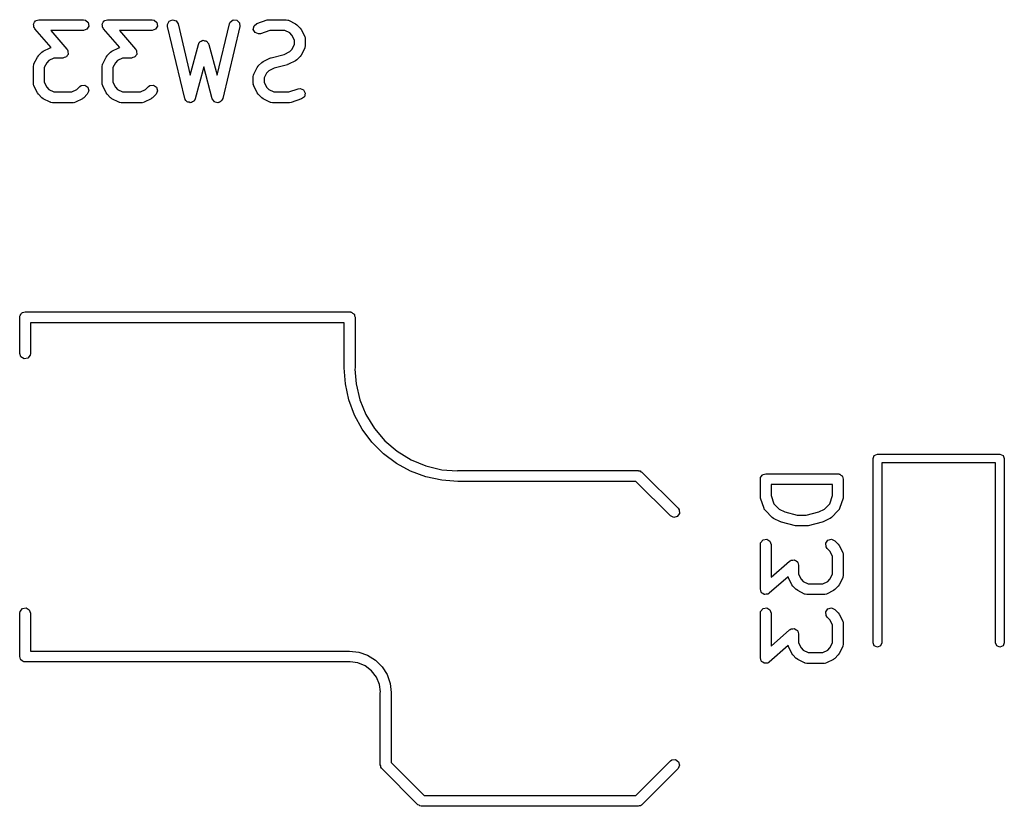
# Model space of a CAD drawing. Extents: x 3.18 to 5.53, y -3.25 to -0.52.
# Tile 5 of 25: x 4.32 to 4.86, y -3.25 to -2.82. Entities that reach past the tile are written whole.
import ezdxf

# ---------------------------------------------------------------- set-up
doc = ezdxf.new("R2010")
doc.units = 0
doc.header["$MEASUREMENT"] = 0
doc.layers.add('BLACK', color=7, linetype='CONTINUOUS')

msp = doc.modelspace()

# ---------------------------------------------------------------- linework, layer by layer
at = {"layer": 'BLACK', "linetype": 'CONTINUOUS'}
for p, q in [((4.33049, -2.8269), (4.33099, -2.82628)), ((4.33049, -2.82713), (4.33049, -2.8269)), ((4.33099, -2.82628), (4.33139, -2.82559)), ((4.33139, -2.82559), (4.33161, -2.82551)), ((4.33161, -2.82551), (4.33176, -2.82532)), ((4.33176, -2.82532), (4.33254, -2.82517)), ((4.33254, -2.82517), (4.33328, -2.8249)), ((4.33328, -2.8249), (4.35766, -2.8249)), ((4.35766, -2.8249), (4.35867, -2.82507)), ((4.35867, -2.82507), (4.36021, -2.82637)), ((4.36021, -2.82637), (4.36056, -2.82836)), ((4.36798, -2.8269), (4.36848, -2.82628)), ((4.36799, -2.82713), (4.36798, -2.8269)), ((4.36848, -2.82628), (4.36888, -2.82559)), ((4.36888, -2.82559), (4.3691, -2.82551)), ((4.3691, -2.82551), (4.36925, -2.82532)), ((4.36925, -2.82532), (4.37003, -2.82517)), ((4.37003, -2.82517), (4.37078, -2.8249)), ((4.37078, -2.8249), (4.39515, -2.8249)), ((4.39515, -2.8249), (4.39616, -2.82507)), ((4.39616, -2.82507), (4.39771, -2.82637)), ((4.39771, -2.82637), (4.39806, -2.82836)), ((4.40347, -2.82751), (4.40437, -2.8257)), ((4.40437, -2.8257), (4.40623, -2.8249)), ((4.40623, -2.8249), (4.40816, -2.82548)), ((4.40816, -2.82548), (4.40927, -2.82716)), ((4.43727, -2.82716), (4.43768, -2.82622)), ((4.43768, -2.82622), (4.4393, -2.82502)), ((4.4393, -2.82502), (4.44132, -2.82514)), ((4.44132, -2.82514), (4.44279, -2.82653)), ((4.44279, -2.82653), (4.44302, -2.82853)), ((4.45075, -2.82818), (4.45234, -2.82692)), ((4.45234, -2.82692), (4.45796, -2.82505)), ((4.45796, -2.82505), (4.45883, -2.82492)), ((4.45883, -2.82492), (4.45889, -2.8249)), ((4.45889, -2.8249), (4.46827, -2.8249)), ((4.46827, -2.8249), (4.46928, -2.82507)), ((4.46928, -2.82507), (4.46941, -2.82519)), ((4.46941, -2.82519), (4.46959, -2.82521)), ((4.46959, -2.82521), (4.47334, -2.82708)), ((4.47334, -2.82708), (4.47405, -2.82761)), ((4.33038, -2.82734), (4.33049, -2.82713)), ((4.33051, -2.82812), (4.33038, -2.82734)), ((4.33053, -2.82892), (4.33051, -2.82812)), ((4.33071, -2.8292), (4.33053, -2.82892)), ((4.33073, -2.82932), (4.33071, -2.8292)), ((4.33083, -2.82941), (4.33073, -2.82932)), ((4.33106, -2.82979), (4.33083, -2.82941)), ((4.34003, -2.84004), (4.33106, -2.82979)), ((4.35766, -2.8308), (4.33979, -2.8308)), ((4.33979, -2.8308), (4.34863, -2.8409)), ((4.35955, -2.83011), (4.35766, -2.8308)), ((4.36056, -2.82836), (4.35955, -2.83011)), ((4.36787, -2.82734), (4.36799, -2.82713)), ((4.36801, -2.82812), (4.36787, -2.82734)), ((4.36803, -2.82892), (4.36801, -2.82812)), ((4.3682, -2.8292), (4.36803, -2.82892)), ((4.36822, -2.82932), (4.3682, -2.8292)), ((4.36833, -2.82941), (4.36822, -2.82932)), ((4.36856, -2.82979), (4.36833, -2.82941)), ((4.37752, -2.84004), (4.36856, -2.82979)), ((4.39515, -2.8308), (4.37729, -2.8308)), ((4.37729, -2.8308), (4.38613, -2.8409)), ((4.39705, -2.83011), (4.39515, -2.8308)), ((4.39806, -2.82836), (4.39705, -2.83011)), ((4.40353, -2.82853), (4.40347, -2.82751)), ((4.4129, -2.8679), (4.40353, -2.82853)), ((4.40927, -2.82716), (4.41594, -2.85515)), ((4.43061, -2.85515), (4.43727, -2.82716)), ((4.44302, -2.82853), (4.43364, -2.8679)), ((4.45035, -2.83016), (4.45075, -2.82818)), ((4.45131, -2.83193), (4.45035, -2.83016)), ((4.45319, -2.83267), (4.45131, -2.83193)), ((4.45937, -2.8308), (4.4542, -2.83252)), ((4.46757, -2.8308), (4.45937, -2.8308)), ((4.47027, -2.83215), (4.46757, -2.8308)), ((4.47146, -2.83335), (4.47027, -2.83215)), ((4.47405, -2.82761), (4.4741, -2.82764)), ((4.4741, -2.82764), (4.47598, -2.82951)), ((4.47598, -2.82951), (4.47649, -2.83023)), ((4.47649, -2.83023), (4.47653, -2.83028)), ((4.47653, -2.83028), (4.47841, -2.83403)), ((4.42042, -2.83834), (4.42085, -2.83741)), ((4.42085, -2.83741), (4.42107, -2.83725)), ((4.42107, -2.83725), (4.42119, -2.83701)), ((4.42119, -2.83701), (4.42188, -2.83668)), ((4.42188, -2.83668), (4.42251, -2.83625)), ((4.42251, -2.83625), (4.42277, -2.83627)), ((4.42277, -2.83627), (4.42302, -2.83615)), ((4.42302, -2.83615), (4.42376, -2.83635)), ((4.42376, -2.83635), (4.42452, -2.83642)), ((4.42452, -2.83642), (4.42471, -2.83661)), ((4.42471, -2.83661), (4.42497, -2.83668)), ((4.42497, -2.83668), (4.42541, -2.83731)), ((4.42541, -2.83731), (4.42595, -2.83785)), ((4.4542, -2.83252), (4.45319, -2.83267)), ((4.47281, -2.83604), (4.47146, -2.83335)), ((4.47281, -2.8384), (4.47281, -2.83604)), ((4.47841, -2.83403), (4.4787, -2.83501)), ((4.4787, -2.83501), (4.47866, -2.83518)), ((4.47866, -2.83518), (4.47872, -2.83535)), ((4.47872, -2.83535), (4.47872, -2.8391)), ((4.33307, -2.84451), (4.33495, -2.84263)), ((4.33495, -2.84263), (4.33567, -2.84213)), ((4.33567, -2.84213), (4.33571, -2.84208)), ((4.33571, -2.84208), (4.33946, -2.84021)), ((4.33946, -2.84021), (4.34003, -2.84004)), ((4.34863, -2.8409), (4.34886, -2.84128)), ((4.34886, -2.84128), (4.34896, -2.84137)), ((4.34896, -2.84137), (4.34899, -2.84149)), ((4.34899, -2.84149), (4.34916, -2.84178)), ((4.34916, -2.84178), (4.34918, -2.84258)), ((4.34918, -2.84258), (4.34932, -2.84336)), ((4.37057, -2.84451), (4.37244, -2.84263)), ((4.37244, -2.84263), (4.37316, -2.84213)), ((4.37316, -2.84213), (4.37321, -2.84208)), ((4.37321, -2.84208), (4.37696, -2.84021)), ((4.37696, -2.84021), (4.37752, -2.84004)), ((4.38613, -2.8409), (4.38636, -2.84128)), ((4.38636, -2.84128), (4.38646, -2.84137)), ((4.38646, -2.84137), (4.38648, -2.84149)), ((4.38648, -2.84149), (4.38666, -2.84178)), ((4.38666, -2.84178), (4.38667, -2.84258)), ((4.38667, -2.84258), (4.38681, -2.84336)), ((4.41594, -2.85515), (4.42042, -2.83834)), ((4.42595, -2.83785), (4.42597, -2.83811)), ((4.42597, -2.83811), (4.42613, -2.83834)), ((4.42613, -2.83834), (4.43061, -2.85515)), ((4.46724, -2.84381), (4.47027, -2.84229)), ((4.47027, -2.84229), (4.47146, -2.8411)), ((4.47146, -2.8411), (4.47281, -2.8384)), ((4.47841, -2.84042), (4.47653, -2.84417)), ((4.47843, -2.84024), (4.47841, -2.84042)), ((4.47854, -2.84011), (4.47843, -2.84024)), ((4.47872, -2.8391), (4.47854, -2.84011)), ((4.33064, -2.84902), (4.33252, -2.84528)), ((4.33252, -2.84528), (4.33304, -2.84457)), ((4.33304, -2.84457), (4.33307, -2.84451)), ((4.33759, -2.84835), (4.33624, -2.85104)), ((4.33878, -2.84715), (4.33759, -2.84835)), ((4.34148, -2.8458), (4.33878, -2.84715)), ((4.34641, -2.8458), (4.34148, -2.8458)), ((4.34716, -2.84553), (4.34641, -2.8458)), ((4.34794, -2.84537), (4.34716, -2.84553)), ((4.34808, -2.84519), (4.34794, -2.84537)), ((4.34831, -2.84511), (4.34808, -2.84519)), ((4.3487, -2.84442), (4.34831, -2.84511)), ((4.3492, -2.8438), (4.3487, -2.84442)), ((4.34932, -2.84336), (4.3492, -2.84356)), ((4.3492, -2.84356), (4.3492, -2.8438)), ((4.36814, -2.84902), (4.37001, -2.84528)), ((4.37001, -2.84528), (4.37054, -2.84457)), ((4.37054, -2.84457), (4.37057, -2.84451)), ((4.37508, -2.84835), (4.37373, -2.85104)), ((4.37628, -2.84715), (4.37508, -2.84835)), ((4.37898, -2.8458), (4.37628, -2.84715)), ((4.3839, -2.8458), (4.37898, -2.8458)), ((4.38465, -2.84553), (4.3839, -2.8458)), ((4.38543, -2.84537), (4.38465, -2.84553)), ((4.38558, -2.84519), (4.38543, -2.84537)), ((4.3858, -2.84511), (4.38558, -2.84519)), ((4.3862, -2.84442), (4.3858, -2.84511)), ((4.3867, -2.8438), (4.3862, -2.84442)), ((4.38681, -2.84336), (4.38669, -2.84356)), ((4.38669, -2.84356), (4.3867, -2.8438)), ((4.45306, -2.85013), (4.45493, -2.84826)), ((4.45493, -2.84826), (4.45565, -2.84775)), ((4.45565, -2.84775), (4.4557, -2.8477)), ((4.4557, -2.8477), (4.45945, -2.84583)), ((4.45945, -2.84583), (4.45994, -2.84568)), ((4.45994, -2.84568), (4.46005, -2.84561)), ((4.46005, -2.84561), (4.46724, -2.84381)), ((4.47334, -2.84736), (4.46959, -2.84924)), ((4.47338, -2.84732), (4.47334, -2.84736)), ((4.4741, -2.84681), (4.47338, -2.84732)), ((4.47598, -2.84493), (4.4741, -2.84681)), ((4.47601, -2.84488), (4.47598, -2.84493)), ((4.47653, -2.84417), (4.47601, -2.84488)), ((4.33033, -2.85035), (4.33051, -2.84934)), ((4.33033, -2.85972), (4.33033, -2.85035)), ((4.33051, -2.84934), (4.33062, -2.8492)), ((4.33062, -2.8492), (4.33064, -2.84902)), ((4.33624, -2.85104), (4.33624, -2.85902)), ((4.36783, -2.85035), (4.368, -2.84934)), ((4.36783, -2.85972), (4.36783, -2.85035)), ((4.368, -2.84934), (4.36812, -2.8492)), ((4.36812, -2.8492), (4.36814, -2.84902)), ((4.37373, -2.85104), (4.37373, -2.85902)), ((4.42327, -2.85056), (4.41863, -2.86798)), ((4.42792, -2.86798), (4.42327, -2.85056)), ((4.45063, -2.85465), (4.4525, -2.8509)), ((4.4525, -2.8509), (4.45303, -2.85019)), ((4.45303, -2.85019), (4.45306, -2.85013)), ((4.45877, -2.85277), (4.45757, -2.85397)), ((4.4618, -2.85126), (4.45877, -2.85277)), ((4.46898, -2.84946), (4.4618, -2.85126)), ((4.4691, -2.84938), (4.46898, -2.84946)), ((4.46959, -2.84924), (4.4691, -2.84938)), ((4.33624, -2.85902), (4.33759, -2.86172)), ((4.37373, -2.85902), (4.37508, -2.86172)), ((4.45032, -2.85597), (4.45049, -2.85496)), ((4.45032, -2.85972), (4.45032, -2.85597)), ((4.45049, -2.85496), (4.45061, -2.85482)), ((4.45061, -2.85482), (4.45063, -2.85465)), ((4.45757, -2.85397), (4.45622, -2.85667)), ((4.45622, -2.85667), (4.45622, -2.85902)), ((4.45622, -2.85902), (4.45757, -2.86172)), ((4.33039, -2.85989), (4.33033, -2.85972)), ((4.33035, -2.86006), (4.33039, -2.85989)), ((4.33064, -2.86104), (4.33035, -2.86006)), ((4.33252, -2.86479), (4.33064, -2.86104)), ((4.33759, -2.86172), (4.33878, -2.86292)), ((4.33878, -2.86292), (4.34148, -2.86427)), ((4.34148, -2.86427), (4.35133, -2.86427)), ((4.35133, -2.86427), (4.35403, -2.86292)), ((4.35403, -2.86292), (4.35557, -2.86138)), ((4.35557, -2.86138), (4.35641, -2.86079)), ((4.35641, -2.86079), (4.35842, -2.86062)), ((4.35842, -2.86062), (4.36008, -2.86178)), ((4.3606, -2.86373), (4.35974, -2.86556)), ((4.36008, -2.86178), (4.3606, -2.86373)), ((4.36789, -2.85989), (4.36783, -2.85972)), ((4.36785, -2.86006), (4.36789, -2.85989)), ((4.36814, -2.86104), (4.36785, -2.86006)), ((4.37001, -2.86479), (4.36814, -2.86104)), ((4.37508, -2.86172), (4.37628, -2.86292)), ((4.37628, -2.86292), (4.37898, -2.86427)), ((4.37898, -2.86427), (4.38883, -2.86427)), ((4.38883, -2.86427), (4.39153, -2.86292)), ((4.39153, -2.86292), (4.39306, -2.86138)), ((4.39306, -2.86138), (4.3939, -2.86079)), ((4.3939, -2.86079), (4.39592, -2.86062)), ((4.39592, -2.86062), (4.39757, -2.86178)), ((4.39809, -2.86373), (4.39724, -2.86556)), ((4.39757, -2.86178), (4.39809, -2.86373)), ((4.45038, -2.85989), (4.45032, -2.85972)), ((4.45034, -2.86006), (4.45038, -2.85989)), ((4.45063, -2.86104), (4.45034, -2.86006)), ((4.4525, -2.86479), (4.45063, -2.86104)), ((4.45757, -2.86172), (4.45877, -2.86292)), ((4.45877, -2.86292), (4.46147, -2.86427)), ((4.46147, -2.86427), (4.46966, -2.86427)), ((4.46966, -2.86427), (4.47483, -2.86254)), ((4.47483, -2.86254), (4.47585, -2.86239)), ((4.47585, -2.86239), (4.47773, -2.86313)), ((4.47773, -2.86313), (4.47869, -2.86491)), ((4.33256, -2.86483), (4.33252, -2.86479)), ((4.33307, -2.86556), (4.33256, -2.86483)), ((4.33495, -2.86743), (4.33307, -2.86556)), ((4.335, -2.86746), (4.33495, -2.86743)), ((4.33571, -2.86798), (4.335, -2.86746)), ((4.33946, -2.86986), (4.33571, -2.86798)), ((4.33964, -2.86988), (4.33946, -2.86986)), ((4.33977, -2.86999), (4.33964, -2.86988)), ((4.34078, -2.87017), (4.33977, -2.86999)), ((4.35335, -2.86986), (4.35237, -2.87015)), ((4.3571, -2.86798), (4.35335, -2.86986)), ((4.35715, -2.86794), (4.3571, -2.86798)), ((4.35787, -2.86743), (4.35715, -2.86794)), ((4.35974, -2.86556), (4.35787, -2.86743)), ((4.37006, -2.86483), (4.37001, -2.86479)), ((4.37057, -2.86556), (4.37006, -2.86483)), ((4.37244, -2.86743), (4.37057, -2.86556)), ((4.3725, -2.86746), (4.37244, -2.86743)), ((4.37321, -2.86798), (4.3725, -2.86746)), ((4.37696, -2.86986), (4.37321, -2.86798)), ((4.37713, -2.86988), (4.37696, -2.86986)), ((4.37727, -2.86999), (4.37713, -2.86988)), ((4.37828, -2.87017), (4.37727, -2.86999)), ((4.39085, -2.86986), (4.38986, -2.87015)), ((4.3946, -2.86798), (4.39085, -2.86986)), ((4.39464, -2.86794), (4.3946, -2.86798)), ((4.39536, -2.86743), (4.39464, -2.86794)), ((4.39724, -2.86556), (4.39536, -2.86743)), ((4.41307, -2.86816), (4.4129, -2.8679)), ((4.4131, -2.86847), (4.41307, -2.86816)), ((4.41361, -2.86898), (4.4131, -2.86847)), ((4.41401, -2.86959), (4.41361, -2.86898)), ((4.41431, -2.86968), (4.41401, -2.86959)), ((4.41453, -2.8699), (4.41431, -2.86968)), ((4.41525, -2.86996), (4.41453, -2.8699)), ((4.41595, -2.87017), (4.41525, -2.86996)), ((4.41623, -2.87004), (4.41595, -2.87017)), ((4.41654, -2.87007), (4.41623, -2.87004)), ((4.41714, -2.86965), (4.41654, -2.87007)), ((4.4178, -2.86936), (4.41714, -2.86965)), ((4.41794, -2.86909), (4.4178, -2.86936)), ((4.41819, -2.86891), (4.41794, -2.86909)), ((4.41863, -2.86798), (4.41819, -2.86891)), ((4.4281, -2.86823), (4.42792, -2.86798)), ((4.42813, -2.86854), (4.4281, -2.86823)), ((4.42866, -2.86904), (4.42813, -2.86854)), ((4.42908, -2.86964), (4.42866, -2.86904)), ((4.42937, -2.86972), (4.42908, -2.86964)), ((4.4296, -2.86993), (4.42937, -2.86972)), ((4.43032, -2.86997), (4.4296, -2.86993)), ((4.43103, -2.87016), (4.43032, -2.86997)), ((4.43131, -2.87003), (4.43103, -2.87016)), ((4.43162, -2.87005), (4.43131, -2.87003)), ((4.4322, -2.86961), (4.43162, -2.87005)), ((4.43286, -2.86931), (4.4322, -2.86961)), ((4.43299, -2.86903), (4.43286, -2.86931)), ((4.43324, -2.86884), (4.43299, -2.86903)), ((4.43364, -2.8679), (4.43324, -2.86884)), ((4.45255, -2.86483), (4.4525, -2.86479)), ((4.45306, -2.86556), (4.45255, -2.86483)), ((4.45493, -2.86743), (4.45306, -2.86556)), ((4.45499, -2.86746), (4.45493, -2.86743)), ((4.4557, -2.86798), (4.45499, -2.86746)), ((4.45945, -2.86986), (4.4557, -2.86798)), ((4.45962, -2.86988), (4.45945, -2.86986)), ((4.45976, -2.86999), (4.45962, -2.86988)), ((4.46077, -2.87017), (4.45976, -2.86999)), ((4.47108, -2.87002), (4.4702, -2.87015)), ((4.4767, -2.86814), (4.47108, -2.87002)), ((4.47828, -2.86689), (4.4767, -2.86814)), ((4.47869, -2.86491), (4.47828, -2.86689)), ((4.35203, -2.87017), (4.34078, -2.87017)), ((4.3522, -2.87011), (4.35203, -2.87017)), ((4.35237, -2.87015), (4.3522, -2.87011)), ((4.38953, -2.87017), (4.37828, -2.87017)), ((4.38969, -2.87011), (4.38953, -2.87017)), ((4.38986, -2.87015), (4.38969, -2.87011)), ((4.47014, -2.87017), (4.46077, -2.87017)), ((4.4702, -2.87015), (4.47014, -2.87017)), ((4.32283, -2.9872), (4.3229, -2.98682)), ((4.32283, -3.00689), (4.32283, -2.9872)), ((4.32288, -2.98669), (4.32294, -2.98658)), ((4.3229, -2.98682), (4.32288, -2.98669)), ((4.32294, -2.98658), (4.32301, -2.98619)), ((4.32301, -2.98619), (4.3235, -2.98561)), ((4.3235, -2.98561), (4.32389, -2.98494)), ((4.32389, -2.98494), (4.32414, -2.98485)), ((4.32414, -2.98485), (4.32431, -2.98465)), ((4.32431, -2.98465), (4.32506, -2.98451)), ((4.32506, -2.98451), (4.32579, -2.98425)), ((4.32579, -2.98425), (4.50295, -2.98425)), ((4.50295, -2.98425), (4.50333, -2.98432)), ((4.50333, -2.98432), (4.50346, -2.9843)), ((4.50346, -2.9843), (4.50358, -2.98436)), ((4.50358, -2.98436), (4.50396, -2.98443)), ((4.50396, -2.98443), (4.50455, -2.98492)), ((4.50455, -2.98492), (4.50521, -2.98531)), ((4.50521, -2.98531), (4.5053, -2.98556)), ((4.5053, -2.98556), (4.50551, -2.98573)), ((4.50551, -2.98573), (4.50564, -2.98648)), ((4.50564, -2.98648), (4.5059, -2.9872)), ((4.5059, -2.9872), (4.5059, -3.01476)), ((4.5, -2.99016), (4.32874, -2.99016)), ((4.32874, -2.99016), (4.32874, -3.00689)), ((4.5, -3.01476), (4.5, -2.99016)), ((4.32352, -3.00879), (4.32283, -3.00689)), ((4.32527, -3.0098), (4.32352, -3.00879)), ((4.32726, -3.00945), (4.32527, -3.0098)), ((4.32856, -3.0079), (4.32726, -3.00945)), ((4.32874, -3.00689), (4.32856, -3.0079)), ((4.50063, -3.02359), (4.5, -3.01476)), ((4.5, -3.01476), (4.5, -3.01476)), ((4.5059, -3.01476), (4.50578, -3.01544)), ((4.50578, -3.01544), (4.50642, -3.02357)), ((4.50251, -3.03223), (4.50063, -3.02359)), ((4.50642, -3.02357), (4.50848, -3.03215)), ((4.5056, -3.04052), (4.50251, -3.03223)), ((4.50848, -3.03215), (4.51186, -3.04031)), ((4.50984, -3.04829), (4.5056, -3.04052)), ((4.51186, -3.04031), (4.51648, -3.04784)), ((4.51514, -3.05537), (4.50984, -3.04829)), ((4.51648, -3.04784), (4.52221, -3.05456)), ((4.5214, -3.06163), (4.51514, -3.05537)), ((4.52221, -3.05456), (4.52893, -3.06029)), ((4.52848, -3.06693), (4.5214, -3.06163)), ((4.52893, -3.06029), (4.53646, -3.06491)), ((4.78865, -3.0643), (4.78934, -3.06263)), ((4.78934, -3.06263), (4.79101, -3.06194)), ((4.79101, -3.06194), (4.85794, -3.06194)), ((4.85794, -3.06194), (4.85961, -3.06263)), ((4.85961, -3.06263), (4.8603, -3.0643)), ((4.53625, -3.07117), (4.52848, -3.06693)), ((4.53646, -3.06491), (4.54462, -3.06828)), ((4.54462, -3.06828), (4.5532, -3.07035)), ((4.78865, -3.1647), (4.78865, -3.0643)), ((4.85558, -3.06667), (4.79337, -3.06667)), ((4.79337, -3.06667), (4.79337, -3.1647)), ((4.85558, -3.1647), (4.85558, -3.06667)), ((4.8603, -3.0643), (4.8603, -3.1647)), ((4.54454, -3.07426), (4.53625, -3.07117)), ((4.55318, -3.07614), (4.54454, -3.07426)), ((4.5532, -3.07035), (4.56158, -3.071)), ((4.56158, -3.071), (4.56201, -3.07086)), ((4.56201, -3.07086), (4.66043, -3.07086)), ((4.66043, -3.07086), (4.66061, -3.0709)), ((4.66061, -3.0709), (4.66069, -3.07088)), ((4.66069, -3.07088), (4.66081, -3.07093)), ((4.66081, -3.07093), (4.66144, -3.07104)), ((4.66144, -3.07104), (4.66193, -3.07146)), ((4.66193, -3.07146), (4.66252, -3.07173)), ((4.66252, -3.07173), (4.6822, -3.09141)), ((4.7273, -3.07454), (4.7278, -3.07395)), ((4.7278, -3.07395), (4.72818, -3.07329)), ((4.72818, -3.07329), (4.72843, -3.0732)), ((4.72843, -3.0732), (4.7286, -3.07299)), ((4.7286, -3.07299), (4.72936, -3.07286)), ((4.72936, -3.07286), (4.73008, -3.0726)), ((4.73008, -3.0726), (4.76945, -3.0726)), ((4.76945, -3.0726), (4.76983, -3.07267)), ((4.76983, -3.07267), (4.76996, -3.07264)), ((4.76996, -3.07264), (4.77007, -3.07271)), ((4.77007, -3.07271), (4.77046, -3.07278)), ((4.77046, -3.07278), (4.77105, -3.07327)), ((4.77105, -3.07327), (4.77171, -3.07365)), ((4.77171, -3.07365), (4.7718, -3.0739)), ((4.7718, -3.0739), (4.77201, -3.07408)), ((4.77201, -3.07408), (4.77214, -3.07483)), ((4.56201, -3.07677), (4.55318, -3.07614)), ((4.65921, -3.07677), (4.56201, -3.07677)), ((4.67803, -3.09559), (4.65921, -3.07677)), ((4.72713, -3.07555), (4.72719, -3.07517)), ((4.72713, -3.08493), (4.72713, -3.07555)), ((4.72717, -3.07504), (4.72724, -3.07493)), ((4.72719, -3.07517), (4.72717, -3.07504)), ((4.72724, -3.07493), (4.7273, -3.07454)), ((4.73303, -3.0785), (4.73303, -3.08445)), ((4.7665, -3.0785), (4.73303, -3.0785)), ((4.7665, -3.08445), (4.7665, -3.0785)), ((4.77214, -3.07483), (4.7724, -3.07555)), ((4.7724, -3.07555), (4.7724, -3.08493)), ((4.72715, -3.08499), (4.72713, -3.08493)), ((4.72728, -3.08586), (4.72715, -3.08499)), ((4.73303, -3.08445), (4.73453, -3.08895)), ((4.76499, -3.08895), (4.7665, -3.08445)), ((4.7724, -3.08493), (4.77225, -3.08579)), ((4.72915, -3.09148), (4.72728, -3.08586)), ((4.73453, -3.08895), (4.73745, -3.09187)), ((4.76208, -3.09187), (4.76499, -3.08895)), ((4.77225, -3.08586), (4.77037, -3.09148)), ((4.77225, -3.08579), (4.77225, -3.08586)), ((4.67986, -3.09644), (4.67803, -3.09559)), ((4.68297, -3.09427), (4.68181, -3.09592)), ((4.6822, -3.09141), (4.68279, -3.09225)), ((4.68279, -3.09225), (4.68297, -3.09427)), ((4.72926, -3.09162), (4.72915, -3.09148)), ((4.72928, -3.0918), (4.72926, -3.09162)), ((4.72987, -3.09264), (4.72928, -3.0918)), ((4.73361, -3.09639), (4.72987, -3.09264)), ((4.73745, -3.09187), (4.74048, -3.09339)), ((4.74048, -3.09339), (4.74731, -3.0951)), ((4.74731, -3.0951), (4.75221, -3.0951)), ((4.75221, -3.0951), (4.75904, -3.09339)), ((4.75904, -3.09339), (4.76208, -3.09187)), ((4.76966, -3.09264), (4.76591, -3.09639)), ((4.76974, -3.09248), (4.76966, -3.09264)), ((4.76989, -3.09239), (4.76974, -3.09248)), ((4.77037, -3.09148), (4.76989, -3.09239)), ((4.68181, -3.09592), (4.67986, -3.09644)), ((4.73367, -3.09641), (4.73361, -3.09639)), ((4.73438, -3.09694), (4.73367, -3.09641)), ((4.73813, -3.09882), (4.73438, -3.09694)), ((4.73827, -3.09883), (4.73813, -3.09882)), ((4.73874, -3.09904), (4.73827, -3.09883)), ((4.74624, -3.10091), (4.73874, -3.09904)), ((4.74637, -3.1009), (4.74624, -3.10091)), ((4.74695, -3.101), (4.74637, -3.1009)), ((4.75258, -3.101), (4.74695, -3.101)), ((4.7527, -3.10095), (4.75258, -3.101)), ((4.75329, -3.10091), (4.7527, -3.10095)), ((4.76079, -3.09904), (4.75329, -3.10091)), ((4.76091, -3.09896), (4.76079, -3.09904)), ((4.7614, -3.09882), (4.76091, -3.09896)), ((4.76514, -3.09694), (4.7614, -3.09882)), ((4.76519, -3.09689), (4.76514, -3.09694)), ((4.76591, -3.09639), (4.76519, -3.09689)), ((4.72713, -3.11117), (4.7273, -3.11016)), ((4.72713, -3.13554), (4.72713, -3.11117)), ((4.7273, -3.11016), (4.7286, -3.10861)), ((4.7286, -3.10861), (4.73059, -3.10826)), ((4.73059, -3.10826), (4.73234, -3.10927)), ((4.73234, -3.10927), (4.73303, -3.11117)), ((4.73303, -3.11117), (4.73303, -3.12904)), ((4.76285, -3.11041), (4.76401, -3.10875)), ((4.76302, -3.11242), (4.76285, -3.11041)), ((4.76401, -3.10875), (4.76596, -3.10823)), ((4.76596, -3.10823), (4.76779, -3.10908)), ((4.76779, -3.10908), (4.76966, -3.11096)), ((4.76966, -3.11096), (4.77017, -3.11168)), ((4.77017, -3.11168), (4.77021, -3.11173)), ((4.77021, -3.11173), (4.77209, -3.11548)), ((4.76361, -3.11326), (4.76302, -3.11242)), ((4.76515, -3.1148), (4.76361, -3.11326)), ((4.7665, -3.11749), (4.76515, -3.1148)), ((4.77209, -3.11548), (4.77238, -3.11646)), ((4.77238, -3.11646), (4.77234, -3.11663)), ((4.77234, -3.11663), (4.7724, -3.1168)), ((4.7724, -3.1168), (4.7724, -3.12804)), ((4.73303, -3.12904), (4.74313, -3.1202)), ((4.74313, -3.1202), (4.74351, -3.11997)), ((4.74351, -3.11997), (4.7436, -3.11986)), ((4.7436, -3.11986), (4.74372, -3.11984)), ((4.74372, -3.11984), (4.74401, -3.11967)), ((4.74401, -3.11967), (4.74481, -3.11965)), ((4.74481, -3.11965), (4.74559, -3.11951)), ((4.74559, -3.11951), (4.74579, -3.11963)), ((4.74579, -3.11963), (4.74603, -3.11963)), ((4.74603, -3.11963), (4.74665, -3.12012)), ((4.74665, -3.12012), (4.74734, -3.12052)), ((4.74734, -3.12052), (4.74742, -3.12074)), ((4.74742, -3.12074), (4.7476, -3.12089)), ((4.7476, -3.12089), (4.74776, -3.12167)), ((4.74776, -3.12167), (4.74803, -3.12242)), ((4.74803, -3.12242), (4.74803, -3.12735)), ((4.7665, -3.12735), (4.7665, -3.11749)), ((4.74803, -3.12735), (4.74938, -3.13005)), ((4.76515, -3.13005), (4.7665, -3.12735)), ((4.7724, -3.12804), (4.77222, -3.12905)), ((4.74227, -3.1288), (4.73202, -3.13777)), ((4.74244, -3.12937), (4.74227, -3.1288)), ((4.74431, -3.13312), (4.74244, -3.12937)), ((4.74436, -3.13316), (4.74431, -3.13312)), ((4.74486, -3.13388), (4.74436, -3.13316)), ((4.74938, -3.13005), (4.75058, -3.13124)), ((4.75058, -3.13124), (4.75327, -3.13259)), ((4.75327, -3.13259), (4.76125, -3.13259)), ((4.76125, -3.13259), (4.76395, -3.13124)), ((4.76395, -3.13124), (4.76515, -3.13005)), ((4.77021, -3.13312), (4.76969, -3.13382)), ((4.77209, -3.12937), (4.77021, -3.13312)), ((4.77211, -3.12919), (4.77209, -3.12937)), ((4.77222, -3.12905), (4.77211, -3.12919)), ((4.7274, -3.13629), (4.72713, -3.13554)), ((4.72755, -3.13707), (4.7274, -3.13629)), ((4.72774, -3.13722), (4.72755, -3.13707)), ((4.72782, -3.13744), (4.72774, -3.13722)), ((4.72851, -3.13784), (4.72782, -3.13744)), ((4.72913, -3.13834), (4.72851, -3.13784)), ((4.72936, -3.13833), (4.72913, -3.13834)), ((4.72957, -3.13845), (4.72936, -3.13833)), ((4.73035, -3.13831), (4.72957, -3.13845)), ((4.73115, -3.1383), (4.73035, -3.13831)), ((4.73143, -3.13812), (4.73115, -3.1383)), ((4.73155, -3.1381), (4.73143, -3.13812)), ((4.73164, -3.138), (4.73155, -3.1381)), ((4.73202, -3.13777), (4.73164, -3.138)), ((4.74674, -3.13576), (4.74486, -3.13388)), ((4.7468, -3.13578), (4.74674, -3.13576)), ((4.74751, -3.13631), (4.7468, -3.13578)), ((4.75125, -3.13819), (4.74751, -3.13631)), ((4.75143, -3.13821), (4.75125, -3.13819)), ((4.75157, -3.13832), (4.75143, -3.13821)), ((4.75258, -3.1385), (4.75157, -3.13832)), ((4.76195, -3.1385), (4.75258, -3.1385)), ((4.76212, -3.13844), (4.76195, -3.1385)), ((4.76229, -3.13848), (4.76212, -3.13844)), ((4.76327, -3.13819), (4.76229, -3.13848)), ((4.76702, -3.13631), (4.76327, -3.13819)), ((4.76706, -3.13626), (4.76702, -3.13631)), ((4.76779, -3.13576), (4.76706, -3.13626)), ((4.76966, -3.13388), (4.76779, -3.13576)), ((4.76969, -3.13382), (4.76966, -3.13388)), ((4.32283, -3.14862), (4.32301, -3.14761)), ((4.32283, -3.17224), (4.32283, -3.14862)), ((4.32301, -3.14761), (4.32431, -3.14606)), ((4.32431, -3.14606), (4.3263, -3.14571)), ((4.3263, -3.14571), (4.32805, -3.14672)), ((4.32805, -3.14672), (4.32874, -3.14862)), ((4.32874, -3.14862), (4.32874, -3.16929)), ((4.72713, -3.14867), (4.7273, -3.14766)), ((4.72713, -3.17304), (4.72713, -3.14867)), ((4.7273, -3.14766), (4.7286, -3.14611)), ((4.7286, -3.14611), (4.73059, -3.14576)), ((4.73059, -3.14576), (4.73234, -3.14677)), ((4.73234, -3.14677), (4.73303, -3.14867)), ((4.73303, -3.14867), (4.73303, -3.16653)), ((4.76285, -3.1479), (4.76401, -3.14625)), ((4.76302, -3.14992), (4.76285, -3.1479)), ((4.76401, -3.14625), (4.76596, -3.14573)), ((4.76596, -3.14573), (4.76779, -3.14658)), ((4.76779, -3.14658), (4.76966, -3.14845)), ((4.76966, -3.14845), (4.77017, -3.14918)), ((4.77017, -3.14918), (4.77021, -3.14922)), ((4.77021, -3.14922), (4.77209, -3.15297)), ((4.76361, -3.15076), (4.76302, -3.14992)), ((4.76515, -3.15229), (4.76361, -3.15076)), ((4.7665, -3.15499), (4.76515, -3.15229)), ((4.77209, -3.15297), (4.77238, -3.15395)), ((4.77238, -3.15395), (4.77234, -3.15413)), ((4.77234, -3.15413), (4.7724, -3.15429)), ((4.7724, -3.15429), (4.7724, -3.16554)), ((4.73303, -3.16653), (4.74313, -3.15769)), ((4.74313, -3.15769), (4.74351, -3.15746)), ((4.74351, -3.15746), (4.7436, -3.15736)), ((4.7436, -3.15736), (4.74372, -3.15734)), ((4.74372, -3.15734), (4.74401, -3.15716)), ((4.74401, -3.15716), (4.74481, -3.15715)), ((4.74481, -3.15715), (4.74559, -3.15701)), ((4.74559, -3.15701), (4.74579, -3.15713)), ((4.74579, -3.15713), (4.74603, -3.15712)), ((4.74603, -3.15712), (4.74665, -3.15762)), ((4.74665, -3.15762), (4.74734, -3.15802)), ((4.74734, -3.15802), (4.74742, -3.15824)), ((4.74742, -3.15824), (4.7476, -3.15839)), ((4.7476, -3.15839), (4.74776, -3.15917)), ((4.74776, -3.15917), (4.74803, -3.15992)), ((4.74803, -3.15992), (4.74803, -3.16484)), ((4.7665, -3.16484), (4.7665, -3.15499)), ((4.74803, -3.16484), (4.74938, -3.16754)), ((4.76515, -3.16754), (4.7665, -3.16484)), ((4.7724, -3.16554), (4.77222, -3.16655)), ((4.78934, -3.16637), (4.78865, -3.1647)), ((4.79337, -3.1647), (4.79268, -3.16637)), ((4.85627, -3.16637), (4.85558, -3.1647)), ((4.8603, -3.1647), (4.85961, -3.16637)), ((4.32874, -3.16929), (4.50295, -3.16929)), ((4.50295, -3.16929), (4.50295, -3.16929)), ((4.50295, -3.16929), (4.50295, -3.16929)), ((4.50295, -3.16929), (4.50799, -3.16986)), ((4.50799, -3.16986), (4.51277, -3.17153)), ((4.74227, -3.1663), (4.73202, -3.17526)), ((4.74244, -3.16686), (4.74227, -3.1663)), ((4.74431, -3.17061), (4.74244, -3.16686)), ((4.74436, -3.17065), (4.74431, -3.17061)), ((4.74486, -3.17138), (4.74436, -3.17065)), ((4.74938, -3.16754), (4.75058, -3.16874)), ((4.75058, -3.16874), (4.75327, -3.17009)), ((4.75327, -3.17009), (4.76125, -3.17009)), ((4.76125, -3.17009), (4.76395, -3.16874)), ((4.76395, -3.16874), (4.76515, -3.16754)), ((4.77021, -3.17061), (4.76969, -3.17132)), ((4.77209, -3.16686), (4.77021, -3.17061)), ((4.77211, -3.16669), (4.77209, -3.16686)), ((4.77222, -3.16655), (4.77211, -3.16669)), ((4.79101, -3.16706), (4.78934, -3.16637)), ((4.79268, -3.16637), (4.79101, -3.16706)), ((4.85794, -3.16706), (4.85627, -3.16637)), ((4.85961, -3.16637), (4.85794, -3.16706)), ((4.32309, -3.17296), (4.32283, -3.17224)), ((4.32323, -3.17372), (4.32309, -3.17296)), ((4.32343, -3.17389), (4.32323, -3.17372)), ((4.32352, -3.17414), (4.32343, -3.17389)), ((4.32419, -3.17452), (4.32352, -3.17414)), ((4.32478, -3.17502), (4.32419, -3.17452)), ((4.32516, -3.17509), (4.32478, -3.17502)), ((4.32527, -3.17515), (4.32516, -3.17509)), ((4.3254, -3.17513), (4.32527, -3.17515)), ((4.32579, -3.1752), (4.3254, -3.17513)), ((4.50295, -3.1752), (4.32579, -3.1752)), ((4.50327, -3.17509), (4.50295, -3.17519)), ((4.50295, -3.17519), (4.50295, -3.1752)), ((4.50732, -3.17563), (4.50327, -3.17509)), ((4.51139, -3.17731), (4.50732, -3.17563)), ((4.51277, -3.17153), (4.51706, -3.17423)), ((4.51706, -3.17423), (4.52065, -3.17781)), ((4.7274, -3.17379), (4.72713, -3.17304)), ((4.72755, -3.17457), (4.7274, -3.17379)), ((4.72774, -3.17472), (4.72755, -3.17457)), ((4.72782, -3.17494), (4.72774, -3.17472)), ((4.72851, -3.17534), (4.72782, -3.17494)), ((4.72913, -3.17583), (4.72851, -3.17534)), ((4.72936, -3.17583), (4.72913, -3.17583)), ((4.72957, -3.17595), (4.72936, -3.17583)), ((4.73035, -3.17581), (4.72957, -3.17595)), ((4.73115, -3.17579), (4.73035, -3.17581)), ((4.73143, -3.17562), (4.73115, -3.17579)), ((4.73155, -3.1756), (4.73143, -3.17562)), ((4.73164, -3.17549), (4.73155, -3.1756)), ((4.73202, -3.17526), (4.73164, -3.17549)), ((4.74674, -3.17325), (4.74486, -3.17138)), ((4.7468, -3.17328), (4.74674, -3.17325)), ((4.74751, -3.17381), (4.7468, -3.17328)), ((4.75125, -3.17568), (4.74751, -3.17381)), ((4.75143, -3.1757), (4.75125, -3.17568)), ((4.75157, -3.17581), (4.75143, -3.1757)), ((4.75258, -3.17599), (4.75157, -3.17581)), ((4.76195, -3.17599), (4.75258, -3.17599)), ((4.76212, -3.17593), (4.76195, -3.17599)), ((4.76229, -3.17597), (4.76212, -3.17593)), ((4.76327, -3.17568), (4.76229, -3.17597)), ((4.76702, -3.17381), (4.76327, -3.17568)), ((4.76706, -3.17376), (4.76702, -3.17381)), ((4.76779, -3.17325), (4.76706, -3.17376)), ((4.76966, -3.17138), (4.76779, -3.17325)), ((4.76969, -3.17132), (4.76966, -3.17138)), ((4.51488, -3.17999), (4.51139, -3.17731)), ((4.51757, -3.18349), (4.51488, -3.17999)), ((4.52065, -3.17781), (4.52335, -3.18211)), ((4.51925, -3.18756), (4.51757, -3.18349)), ((4.52335, -3.18211), (4.52502, -3.18689)), ((4.52502, -3.18689), (4.52559, -3.19193)), ((4.51977, -3.19146), (4.51925, -3.18756)), ((4.51968, -3.19193), (4.51977, -3.19146)), ((4.51968, -3.2313), (4.51968, -3.19193)), ((4.52559, -3.19193), (4.52559, -3.19193)), ((4.52559, -3.19193), (4.52559, -3.19193)), ((4.52559, -3.19193), (4.52559, -3.19193)), ((4.52559, -3.19193), (4.52559, -3.23007)), ((4.52559, -3.23007), (4.54354, -3.24803)), ((4.65921, -3.24803), (4.67803, -3.22921)), ((4.67803, -3.22921), (4.67887, -3.22862)), ((4.67887, -3.22862), (4.68088, -3.22845)), ((4.68088, -3.22845), (4.68253, -3.2296)), ((4.68253, -3.2296), (4.68306, -3.23156)), ((4.5199, -3.2319), (4.51968, -3.2313)), ((4.51996, -3.23255), (4.5199, -3.2319)), ((4.52033, -3.23307), (4.51996, -3.23255)), ((4.52037, -3.2332), (4.52033, -3.23307)), ((4.52044, -3.23324), (4.52037, -3.2332)), ((4.52055, -3.23339), (4.52044, -3.23324)), ((4.54023, -3.25307), (4.52055, -3.23339)), ((4.6822, -3.23339), (4.66252, -3.25307)), ((4.68306, -3.23156), (4.6822, -3.23339)), ((4.54354, -3.24803), (4.65921, -3.24803)), ((4.54082, -3.25334), (4.54023, -3.25307)), ((4.54131, -3.25376), (4.54082, -3.25334)), ((4.54195, -3.25387), (4.54131, -3.25376)), ((4.54206, -3.25392), (4.54195, -3.25387)), ((4.54214, -3.2539), (4.54206, -3.25392)), ((4.54232, -3.25394), (4.54214, -3.2539)), ((4.66043, -3.25394), (4.54232, -3.25394)), ((4.66104, -3.25372), (4.66043, -3.25394)), ((4.66168, -3.25366), (4.66104, -3.25372)), ((4.66221, -3.25329), (4.66168, -3.25366)), ((4.66233, -3.25324), (4.66221, -3.25329)), ((4.66237, -3.25318), (4.66233, -3.25324)), ((4.66252, -3.25307), (4.66237, -3.25318))]:
    msp.add_line(p, q, dxfattribs=at)

doc.saveas('drawing.dxf')
